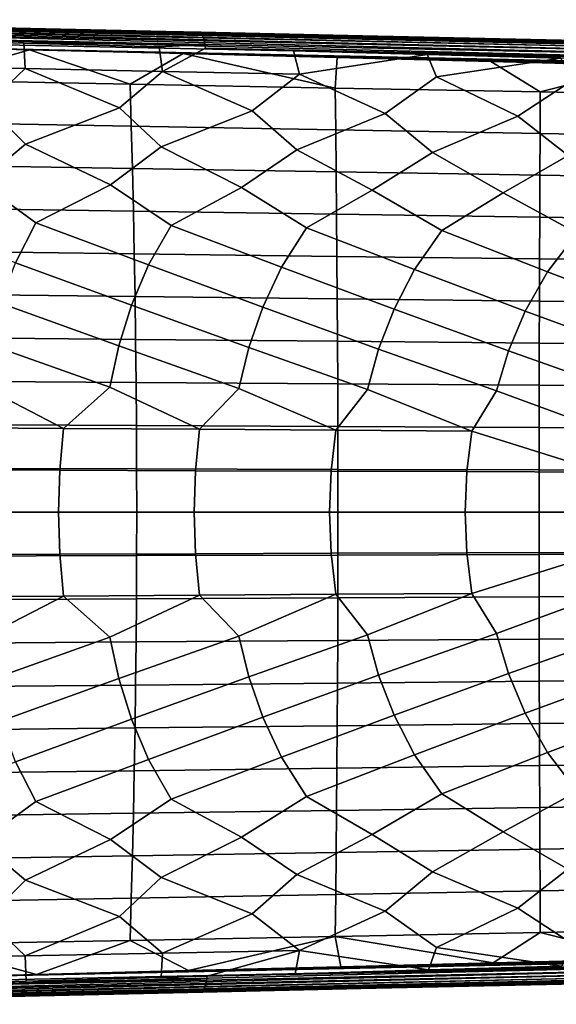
# Model space of a CAD drawing. Header units: metres. Extents: x -25 to 167, y -25 to 25.
# Tile 106 of 135: x 113 to 132, y -17 to 17. Entities that reach past the tile are written whole.
import ezdxf

# ---------------------------------------------------------------- set-up
doc = ezdxf.new("R2010")
doc.units = ezdxf.units.M
doc.layers.add('solid_12_061_372_XXX', color=7, linetype='CONTINUOUS')

msp = doc.modelspace()

# ---------------------------------------------------------------- linework, layer by layer
at = {"layer": 'solid_12_061_372_XXX'}
for points in [[(99.920792, 17.027168, 82.951401), (99.87204, 17.041033, 83.098183), (105.233109, 16.92255, 84.674034), (119.507385, 16.594994, 88.72226)], [(99.962173, 16.987154, 82.80751), (99.920792, 17.027168, 82.951401), (119.507385, 16.594994, 88.72226), (119.547943, 16.557199, 88.58194)], [(100.000481, 16.922052, 82.672188), (99.962173, 16.987154, 82.80751), (119.547943, 16.557199, 88.58194), (119.585655, 16.495543, 88.449509)], [(100.034584, 16.833797, 82.549446), (100.000481, 16.922052, 82.672188), (119.585655, 16.495543, 88.449509), (119.619446, 16.411755, 88.328674)], [(100.063469, 16.725002, 82.442924), (100.034584, 16.833797, 82.549446), (119.619446, 16.411755, 88.328674), (119.648376, 16.308193, 88.222839)], [(119.648376, 16.308193, 88.222839), (119.671638, 16.187765, 88.134979), (100.088921, 16.599009, 82.356743), (100.063469, 16.725002, 82.442924)], [(117.273109, 16.624996, 95.172852), (103.827026, 16.919662, 93.269455), (103.545784, 16.918545, 95.127335), (116.922882, 16.623987, 97.007759)], [(116.922882, 16.623987, 97.007759), (103.545784, 16.918545, 95.127335), (110.655663, 16.749863, 98.865074), (116.572304, 16.622978, 98.842552)], [(117.623611, 16.625992, 93.338013), (104.107979, 16.920778, 91.411469), (103.827026, 16.919662, 93.269455), (117.273109, 16.624996, 95.172852)], [(117.974014, 16.626984, 91.503128), (104.389168, 16.921886, 89.553543), (104.107979, 16.920778, 91.411469), (117.623611, 16.625992, 93.338013)], [(104.389168, 16.921886, 89.553543), (117.974014, 16.626984, 91.503128), (118.324081, 16.627975, 89.668129), (104.670273, 16.922989, 87.69558)], [(104.670273, 16.922989, 87.69558), (118.324081, 16.627975, 89.668129), (104.951088, 16.924091, 85.837524)], [(104.951088, 16.924091, 85.837524), (118.324081, 16.627975, 89.668129), (112.061096, 16.771605, 86.683617), (105.233109, 16.92255, 84.674034)], [(119.507385, 16.594994, 88.72226), (105.233109, 16.92255, 84.674034), (112.061096, 16.771605, 86.683617)], [(145.655258, 15.825999, 109.17028), (145.695541, 15.894266, 109.032219), (110.048439, 16.714476, 98.995346), (110.010597, 16.656034, 99.125183)], [(145.695541, 15.894266, 109.032219), (145.7379, 15.936132, 108.884583), (110.087891, 16.750076, 98.857933), (110.048439, 16.714476, 98.995346)], [(145.7379, 15.936132, 108.884583), (145.781006, 15.95029, 108.731995), (134.025528, 16.217804, 105.432716), (110.087891, 16.750076, 98.857933)], [(110.087891, 16.750076, 98.857933), (134.025528, 16.217804, 105.432716), (122.333969, 16.483946, 102.148422)], [(110.087891, 16.750076, 98.857933), (122.333969, 16.483946, 102.148422), (110.655663, 16.749863, 98.865074)], [(116.572304, 16.622978, 98.842552), (110.655663, 16.749863, 98.865074), (122.333969, 16.483946, 102.148422)], [(119.507385, 16.594994, 88.72226), (112.061096, 16.771605, 86.683617), (118.324081, 16.627975, 89.668129), (119.546501, 16.606064, 88.890594)], [(119.671638, 16.187765, 88.134979), (103.791161, 16.497684, 83.432838), (100.088921, 16.599009, 82.356743)], [(119.671638, 16.187765, 88.134979), (108.645645, 16.363432, 84.845436), (103.791161, 16.497684, 83.432838)], [(113.403816, 16.230541, 86.232071), (113.4534, 15.349832, 85.827667), (108.707207, 15.446188, 84.389389), (108.645645, 16.363432, 84.845436)], [(119.671638, 16.187765, 88.134979), (113.403816, 16.230541, 86.232071), (108.645645, 16.363432, 84.845436)], [(145.558975, 15.487865, 109.486122), (109.916481, 16.362116, 99.436035), (109.894394, 16.23337, 99.504173)], [(145.558975, 15.487865, 109.486122), (145.585892, 15.61957, 109.400841), (109.943726, 16.477461, 99.348518), (109.916481, 16.362116, 99.436035)], [(145.585892, 15.61957, 109.400841), (145.618332, 15.733469, 109.294449), (109.975372, 16.576317, 99.243965), (109.943726, 16.477461, 99.348518)], [(145.618332, 15.733469, 109.294449), (145.655258, 15.825999, 109.17028), (110.010597, 16.656034, 99.125183), (109.975372, 16.576317, 99.243965)], [(130.438492, 16.329205, 98.934303), (116.922882, 16.623987, 97.007759), (116.572304, 16.622978, 98.842552), (130.020264, 16.328276, 100.746506)], [(130.020264, 16.328276, 100.746506), (116.572304, 16.622978, 98.842552), (122.333969, 16.483946, 102.148422), (129.601654, 16.327347, 102.558571)], [(130.85704, 16.330118, 97.122185), (117.273109, 16.624996, 95.172852), (116.922882, 16.623987, 97.007759), (130.438492, 16.329205, 98.934303)], [(131.275497, 16.331028, 95.31002), (117.623611, 16.625992, 93.338013), (117.273109, 16.624996, 95.172852), (130.85704, 16.330118, 97.122185)], [(117.623611, 16.625992, 93.338013), (131.275497, 16.331028, 95.31002), (131.693573, 16.331936, 93.497726), (117.974014, 16.626984, 91.503128)], [(117.974014, 16.626984, 91.503128), (131.693573, 16.331936, 93.497726), (118.324081, 16.627975, 89.668129)], [(118.324081, 16.627975, 89.668129), (131.693573, 16.331936, 93.497726), (119.546501, 16.606064, 88.890594)], [(119.507385, 16.594994, 88.72226), (119.546501, 16.606064, 88.890594), (125.129539, 16.482548, 90.539223), (139.087143, 16.162195, 94.515846)], [(119.547943, 16.557199, 88.58194), (119.507385, 16.594994, 88.72226), (139.087143, 16.162195, 94.515846), (139.127304, 16.125748, 94.377647)], [(131.693573, 16.331936, 93.497726), (125.129539, 16.482548, 90.539223), (119.546501, 16.606064, 88.890594)], [(119.585655, 16.495543, 88.449509), (119.547943, 16.557199, 88.58194), (139.127304, 16.125748, 94.377647), (139.164719, 16.066145, 94.246941)], [(119.619446, 16.411755, 88.328674), (119.585655, 16.495543, 88.449509), (139.164719, 16.066145, 94.246941), (139.198395, 15.985008, 94.127266)], [(119.648376, 16.308193, 88.222839), (119.619446, 16.411755, 88.328674), (139.198395, 15.985008, 94.127266), (139.227402, 15.884546, 94.021889)], [(129.601654, 16.327347, 102.558571), (122.333969, 16.483946, 102.148422), (134.025528, 16.217804, 105.432716)], [(131.693573, 16.331936, 93.497726), (137.313187, 16.212856, 94.144371), (125.129539, 16.482548, 90.539223)], [(139.087143, 16.162195, 94.515846), (125.129539, 16.482548, 90.539223), (137.313187, 16.212856, 94.144371)], [(145.558975, 15.487865, 109.486122), (109.894394, 16.23337, 99.504173), (109.877838, 16.09469, 99.550995), (145.538422, 15.342478, 109.54763)], [(113.59771, 16.000547, 100.599518), (109.877838, 16.09469, 99.550995), (109.97818, 14.949488, 99.884186)], [(145.538422, 15.342478, 109.54763), (109.877838, 16.09469, 99.550995), (113.59771, 16.000547, 100.599518)], [(113.403816, 16.230541, 86.232071), (118.091629, 16.098654, 87.600487), (118.199699, 15.254076, 87.26561), (113.4534, 15.349832, 85.827667)], [(119.671638, 16.187765, 88.134979), (118.091629, 16.098654, 87.600487), (113.403816, 16.230541, 86.232071)], [(119.671638, 16.187765, 88.134979), (119.692284, 16.053465, 88.068291), (118.199699, 15.254076, 87.26561), (118.091629, 16.098654, 87.600487)], [(119.692284, 16.053465, 88.068291), (122.735069, 15.967433, 88.95842), (122.946136, 15.158879, 88.703178), (118.199699, 15.254076, 87.26561)], [(119.671638, 16.187765, 88.134979), (119.648376, 16.308193, 88.222839), (139.227402, 15.884546, 94.021889), (139.250961, 15.767491, 93.933678)], [(139.250961, 15.767491, 93.933678), (139.268417, 15.637028, 93.865028), (119.692284, 16.053465, 88.068291), (119.671638, 16.187765, 88.134979)], [(139.268417, 15.637028, 93.865028), (122.735069, 15.967433, 88.95842), (119.692284, 16.053465, 88.068291)], [(130.020264, 16.328276, 100.746506), (129.601654, 16.327347, 102.558571), (142.639725, 16.031513, 106.277069), (143.122406, 16.032452, 104.486588)], [(142.639725, 16.031513, 106.277069), (129.601654, 16.327347, 102.558571), (134.025528, 16.217804, 105.432716)], [(130.438492, 16.329205, 98.934303), (130.020264, 16.328276, 100.746506), (143.122406, 16.032452, 104.486588), (143.60466, 16.03339, 102.695969)], [(130.85704, 16.330118, 97.122185), (130.438492, 16.329205, 98.934303), (143.60466, 16.03339, 102.695969), (144.087326, 16.034311, 100.905449)], [(131.275497, 16.331028, 95.31002), (130.85704, 16.330118, 97.122185), (144.087326, 16.034311, 100.905449), (144.569931, 16.035223, 99.114883)], [(144.569931, 16.035223, 99.114883), (145.052124, 16.036137, 97.324181), (131.693573, 16.331936, 93.497726), (131.275497, 16.331028, 95.31002)], [(131.693573, 16.331936, 93.497726), (145.052124, 16.036137, 97.324181), (137.313187, 16.212856, 94.144371)], [(113.59771, 16.000547, 100.599518), (109.97818, 14.949488, 99.884186), (117.079277, 14.813301, 101.849876)], [(118.92128, 15.865617, 102.099457), (113.59771, 16.000547, 100.599518), (117.079277, 14.813301, 101.849876)], [(145.538422, 15.342478, 109.54763), (113.59771, 16.000547, 100.599518), (118.92128, 15.865617, 102.099457)], [(118.92128, 15.865617, 102.099457), (117.079277, 14.813301, 101.849876), (124.180336, 14.677413, 103.815727)], [(124.245094, 15.730444, 103.598732), (118.92128, 15.865617, 102.099457), (124.180336, 14.677413, 103.815727)], [(145.538422, 15.342478, 109.54763), (118.92128, 15.865617, 102.099457), (124.245094, 15.730444, 103.598732)], [(122.735069, 15.967433, 88.95842), (127.3601, 15.836565, 90.313622), (122.946136, 15.158879, 88.703178)], [(127.3601, 15.836565, 90.313622), (122.735069, 15.967433, 88.95842), (139.268417, 15.637028, 93.865028)], [(127.3601, 15.836565, 90.313622), (127.692703, 15.0642, 90.14032), (125.910995, 13.79791, 89.153572), (122.946136, 15.158879, 88.703178)], [(129.56868, 15.595053, 105.09716), (124.245094, 15.730444, 103.598732), (124.180336, 14.677413, 103.815727), (131.281357, 14.541826, 105.781738)], [(145.538422, 15.342478, 109.54763), (124.245094, 15.730444, 103.598732), (129.56868, 15.595053, 105.09716)], [(127.3601, 15.836565, 90.313622), (131.978607, 15.705888, 91.669586), (127.692703, 15.0642, 90.14032)], [(139.268417, 15.637028, 93.865028), (131.978607, 15.705888, 91.669586), (127.3601, 15.836565, 90.313622)], [(131.978607, 15.705888, 91.669586), (132.439423, 14.969999, 91.577003), (130.509277, 13.70315, 90.589935), (127.692703, 15.0642, 90.14032)], [(108.707207, 15.446188, 84.389389), (113.4534, 15.349832, 85.827667), (112.116821, 14.084801, 84.842545)], [(113.4534, 15.349832, 85.827667), (116.714775, 13.988709, 86.279846), (113.458954, 12.735717, 84.740227), (112.116821, 14.084801, 84.842545)], [(113.4534, 15.349832, 85.827667), (118.199699, 15.254076, 87.26561), (116.714775, 13.988709, 86.279846)], [(134.889648, 15.459505, 106.594055), (129.56868, 15.595053, 105.09716), (131.281357, 14.541826, 105.781738)], [(145.538422, 15.342478, 109.54763), (129.56868, 15.595053, 105.09716), (134.889648, 15.459505, 106.594055)], [(134.889648, 15.459505, 106.594055), (131.281357, 14.541826, 105.781738), (138.382339, 14.406543, 107.747932)], [(118.199699, 15.254076, 87.26561), (121.312828, 13.893087, 87.716866), (118.154335, 12.637734, 86.249718), (116.714775, 13.988709, 86.279846)], [(118.199699, 15.254076, 87.26561), (122.946136, 15.158879, 88.703178), (121.312828, 13.893087, 87.716866)], [(122.946136, 15.158879, 88.703178), (125.910995, 13.79791, 89.153572), (122.8498, 12.540172, 87.758972), (121.312828, 13.893087, 87.716866)], [(127.692703, 15.0642, 90.14032), (130.509277, 13.70315, 90.589935), (127.545372, 12.443011, 89.267944), (125.910995, 13.79791, 89.153572)], [(110.048172, 13.479342, 100.260818), (117.123405, 13.353498, 102.188484), (117.079277, 14.813301, 101.849876), (109.97818, 14.949488, 99.884186)], [(117.123405, 13.353498, 102.188484), (124.198616, 13.227912, 104.116287), (124.180336, 14.677413, 103.815727), (117.079277, 14.813301, 101.849876)], [(124.198616, 13.227912, 104.116287), (131.273788, 13.102587, 106.044228), (131.281357, 14.541826, 105.781738), (124.180336, 14.677413, 103.815727)], [(132.439423, 14.969999, 91.577003), (135.107681, 13.608784, 92.025909), (132.241043, 12.346236, 90.776611), (130.509277, 13.70315, 90.589935)], [(131.273788, 13.102587, 106.044228), (138.348923, 12.977526, 107.972321), (138.382339, 14.406543, 107.747932), (131.281357, 14.541826, 105.781738)], [(112.116821, 14.084801, 84.842545), (113.458954, 12.735717, 84.740227), (111.87619, 11.421101, 83.74427), (108.763657, 12.834137, 83.230507)], [(116.714775, 13.988709, 86.279846), (118.154335, 12.637734, 86.249718), (116.405327, 11.329332, 85.237282), (113.458954, 12.735717, 84.740227)], [(121.312828, 13.893087, 87.716866), (122.8498, 12.540172, 87.758972), (120.93454, 11.237904, 86.730118), (118.154335, 12.637734, 86.249718)], [(125.910995, 13.79791, 89.153572), (127.545372, 12.443011, 89.267944), (125.463814, 11.146808, 88.222763), (122.8498, 12.540172, 87.758972)], [(130.509277, 13.70315, 90.589935), (132.241043, 12.346236, 90.776611), (129.993179, 11.056035, 89.715187), (127.545372, 12.443011, 89.267944)], [(117.123405, 13.353498, 102.188484), (110.048172, 13.479342, 100.260818), (110.110756, 12.003194, 100.597839), (117.162857, 11.888349, 102.491508)], [(124.198616, 13.227912, 104.116287), (117.123405, 13.353498, 102.188484), (117.162857, 11.888349, 102.491508), (124.214928, 11.773726, 104.385284)], [(131.273788, 13.102587, 106.044228), (124.198616, 13.227912, 104.116287), (124.214928, 11.773726, 104.385284), (131.266983, 11.659329, 106.279167)], [(138.348923, 12.977526, 107.972321), (131.273788, 13.102587, 106.044228), (131.266983, 11.659329, 106.279167), (138.319, 11.545159, 108.17318)], [(113.458954, 12.735717, 84.740227), (116.405327, 11.329332, 85.237282), (113.815269, 10.012047, 83.962006), (111.87619, 11.421101, 83.74427)], [(118.154335, 12.637734, 86.249718), (120.93454, 11.237904, 86.730118), (118.500786, 9.922938, 85.540787), (116.405327, 11.329332, 85.237282)], [(122.8498, 12.540172, 87.758972), (125.463814, 11.146808, 88.222763), (123.186356, 9.834137, 87.119431), (120.93454, 11.237904, 86.730118)], [(127.545372, 12.443011, 89.267944), (129.993179, 11.056035, 89.715187), (127.871994, 9.74564, 88.697899), (125.463814, 11.146808, 88.222763)], [(132.241043, 12.346236, 90.776611), (134.522614, 10.965577, 91.207382), (132.557709, 9.657442, 90.276176), (129.993179, 11.056035, 89.715187)], [(117.162857, 11.888349, 102.491508), (110.110756, 12.003194, 100.597839), (110.165962, 10.521212, 100.895248), (117.197639, 10.418051, 102.758926)], [(124.214928, 11.773726, 104.385284), (117.162857, 11.888349, 102.491508), (117.197639, 10.418051, 102.758926), (124.229301, 10.315081, 104.622688)], [(131.266983, 11.659329, 106.279167), (124.214928, 11.773726, 104.385284), (124.229301, 10.315081, 104.622688), (131.260941, 10.212301, 106.486542)], [(138.319, 11.545159, 108.17318), (131.266983, 11.659329, 106.279167), (131.260941, 10.212301, 106.486542), (138.292557, 10.109717, 108.350487)], [(111.87619, 11.421101, 83.74427), (113.815269, 10.012047, 83.962006), (113.115898, 8.63358, 83.352425), (109.129799, 10.101466, 82.38308)], [(116.405327, 11.329332, 85.237282), (118.500786, 9.922938, 85.540787), (117.720383, 8.553929, 84.933601), (113.815269, 10.012047, 83.962006)], [(120.93454, 11.237904, 86.730118), (123.186356, 9.834137, 87.119431), (122.324913, 8.474527, 86.514679), (118.500786, 9.922938, 85.540787)], [(125.463814, 11.146808, 88.222763), (127.871994, 9.74564, 88.697899), (126.929489, 8.395374, 88.095634), (123.186356, 9.834137, 87.119431)], [(129.993179, 11.056035, 89.715187), (132.557709, 9.657442, 90.276176), (131.534119, 8.316471, 89.67646), (127.871994, 9.74564, 88.697899)], [(117.197639, 10.418051, 102.758926), (110.165962, 10.521212, 100.895248), (110.213783, 9.03357, 101.153023), (117.22776, 8.942804, 102.990723)], [(124.229301, 10.315081, 104.622688), (117.197639, 10.418051, 102.758926), (117.22776, 8.942804, 102.990723), (124.241722, 8.852199, 104.828491)], [(131.260941, 10.212301, 106.486542), (124.229301, 10.315081, 104.622688), (124.241722, 8.852199, 104.828491), (131.255676, 8.761755, 106.666321)], [(113.815269, 10.012047, 83.962006), (117.720383, 8.553929, 84.933601), (117.135414, 7.16241, 84.435699), (113.115898, 8.63358, 83.352425)], [(118.500786, 9.922938, 85.540787), (122.324913, 8.474527, 86.514679), (121.677567, 7.093931, 86.020454), (117.720383, 8.553929, 84.933601)], [(138.292557, 10.109717, 108.350487), (131.260941, 10.212301, 106.486542), (131.255676, 8.761755, 106.666321), (138.269608, 8.671475, 108.504227)], [(123.186356, 9.834137, 87.119431), (126.929489, 8.395374, 88.095634), (126.219749, 7.025651, 87.605141), (122.324913, 8.474527, 86.514679)], [(127.871994, 9.74564, 88.697899), (131.534119, 8.316471, 89.67646), (130.761963, 6.957572, 89.189735), (126.929489, 8.395374, 88.095634)], [(132.557709, 9.657442, 90.276176), (136.138794, 8.237815, 91.257149), (135.304214, 6.889698, 90.774231), (131.534119, 8.316471, 89.67646)], [(117.22776, 8.942804, 102.990723), (110.213783, 9.03357, 101.153023), (110.254227, 7.54044, 101.37117), (117.253227, 7.462807, 103.186897)], [(124.241722, 8.852199, 104.828491), (117.22776, 8.942804, 102.990723), (117.253227, 7.462807, 103.186897), (124.252213, 7.385305, 105.00267)], [(113.115898, 8.63358, 83.352425), (117.135414, 7.16241, 84.435699), (116.695816, 5.752185, 84.03537), (112.593292, 7.231087, 82.850868)], [(117.720383, 8.553929, 84.933601), (121.677567, 7.093931, 86.020454), (121.190109, 5.695901, 85.62397), (117.135414, 7.16241, 84.435699)], [(131.255676, 8.761755, 106.666321), (124.241722, 8.852199, 104.828491), (124.252213, 7.385305, 105.00267), (131.25119, 7.307937, 106.818497)], [(138.269608, 8.671475, 108.504227), (131.255676, 8.761755, 106.666321), (131.25119, 7.307937, 106.818497), (138.250168, 7.230706, 108.634369)], [(122.324913, 8.474527, 86.514679), (126.219749, 7.025651, 87.605141), (125.684425, 5.639771, 87.212517), (121.677567, 7.093931, 86.020454)], [(126.929489, 8.395374, 88.095634), (130.761963, 6.957572, 89.189735), (130.178757, 5.5838, 88.80101), (126.219749, 7.025651, 87.605141)], [(131.534119, 8.316471, 89.67646), (135.304214, 6.889698, 90.774231), (134.673126, 5.527988, 90.38945), (130.761963, 6.957572, 89.189735)], [(117.253227, 7.462807, 103.186897), (110.254227, 7.54044, 101.37117), (110.287308, 6.041993, 101.549667), (117.274048, 5.978256, 103.347427)], [(112.593292, 7.231087, 82.850868), (116.695816, 5.752185, 84.03537), (116.381775, 4.32688, 83.729759), (112.201538, 5.808621, 82.446732)], [(117.135414, 7.16241, 84.435699), (121.190109, 5.695901, 85.62397), (120.84111, 4.283795, 85.322006), (116.695816, 5.752185, 84.03537)], [(124.252213, 7.385305, 105.00267), (117.253227, 7.462807, 103.186897), (117.274048, 5.978256, 103.347427), (124.260788, 5.914624, 105.145218)], [(131.25119, 7.307937, 106.818497), (124.252213, 7.385305, 105.00267), (124.260788, 5.914624, 105.145218), (131.247513, 5.851099, 106.943039)], [(138.250168, 7.230706, 108.634369), (131.25119, 7.307937, 106.818497), (131.247513, 5.851099, 106.943039), (138.234238, 5.787683, 108.740898)], [(121.677567, 7.093931, 86.020454), (125.684425, 5.639771, 87.212517), (125.300461, 4.240823, 86.914223), (121.190109, 5.695901, 85.62397)], [(126.219749, 7.025651, 87.605141), (130.178757, 5.5838, 88.80101), (129.759827, 4.197968, 88.506416), (125.684425, 5.639771, 87.212517)], [(130.761963, 6.957572, 89.189735), (134.673126, 5.527988, 90.38945), (134.219193, 4.155231, 90.098572), (130.178757, 5.5838, 88.80101)], [(117.274048, 5.978256, 103.347427), (110.287308, 6.041993, 101.549667), (110.313026, 4.538402, 101.688515), (117.290237, 4.489352, 103.472305)], [(112.201538, 5.808621, 82.446732), (116.381775, 4.32688, 83.729759), (114.777458, 2.899483, 83.01284), (111.92244, 4.370075, 82.137489)], [(124.260788, 5.914624, 105.145218), (117.274048, 5.978256, 103.347427), (117.290237, 4.489352, 103.472305), (124.267441, 4.440381, 105.256111)], [(131.247513, 5.851099, 106.943039), (124.260788, 5.914624, 105.145218), (124.267441, 4.440381, 105.256111), (131.244644, 4.39149, 107.03994)], [(138.234238, 5.787683, 108.740898), (131.247513, 5.851099, 106.943039), (131.244644, 4.39149, 107.03994), (138.221832, 4.342683, 108.823784)], [(116.695816, 5.752185, 84.03537), (120.84111, 4.283795, 85.322006), (119.489449, 2.868512, 84.707497), (116.381775, 4.32688, 83.729759)], [(121.190109, 5.695901, 85.62397), (125.300461, 4.240823, 86.914223), (124.201454, 2.837623, 86.402138), (120.84111, 4.283795, 85.322006)], [(125.684425, 5.639771, 87.212517), (129.759827, 4.197968, 88.506416), (128.913467, 2.80682, 88.096764), (125.300461, 4.240823, 86.914223)], [(130.178757, 5.5838, 88.80101), (134.219193, 4.155231, 90.098572), (133.625473, 2.776106, 89.791374), (129.759827, 4.197968, 88.506416)], [(117.290237, 4.489352, 103.472305), (110.313026, 4.538402, 101.688515), (110.33139, 3.029838, 101.787689), (117.301788, 2.996292, 103.561508)], [(124.267441, 4.440381, 105.256111), (117.290237, 4.489352, 103.472305), (117.301788, 2.996292, 103.561508), (124.272179, 2.962799, 105.335335)], [(131.244644, 4.39149, 107.03994), (124.267441, 4.440381, 105.256111), (124.272179, 2.962799, 105.335335), (131.242569, 2.92936, 107.109169)], [(111.92244, 4.370075, 82.137489), (114.777458, 2.899483, 83.01284), (110.065468, 2.930535, 81.318176)], [(116.381775, 4.32688, 83.729759), (119.489449, 2.868512, 84.707497), (114.777458, 2.899483, 83.01284)], [(120.84111, 4.283795, 85.322006), (124.201454, 2.837623, 86.402138), (119.489449, 2.868512, 84.707497)], [(125.300461, 4.240823, 86.914223), (128.913467, 2.80682, 88.096764), (124.201454, 2.837623, 86.402138)], [(129.759827, 4.197968, 88.506416), (133.625473, 2.776106, 89.791374), (133.436935, 1.388761, 89.665871), (128.913467, 2.80682, 88.096764)], [(138.221832, 4.342683, 108.823784), (131.244644, 4.39149, 107.03994), (131.242569, 2.92936, 107.109169), (138.212967, 2.895978, 108.883011)], [(114.777458, 2.899483, 83.01284), (114.651405, 1.450932, 82.880348), (109.955025, 1.466577, 81.183952), (110.065468, 2.930535, 81.318176)], [(117.301788, 2.996292, 103.561508), (110.33139, 3.029838, 101.787689), (110.3424, 1.516474, 101.847183), (117.308708, 1.499275, 103.615021)], [(119.489449, 2.868512, 84.707497), (119.347786, 1.435326, 84.576729), (114.651405, 1.450932, 82.880348), (114.777458, 2.899483, 83.01284)], [(124.272179, 2.962799, 105.335335), (117.301788, 2.996292, 103.561508), (117.308708, 1.499275, 103.615021), (124.275017, 1.482103, 105.382866)], [(124.201454, 2.837623, 86.402138), (124.044167, 1.419761, 86.273117), (119.347786, 1.435326, 84.576729), (119.489449, 2.868512, 84.707497)], [(128.913467, 2.80682, 88.096764), (128.740555, 1.404239, 87.969498), (124.044167, 1.419761, 86.273117), (124.201454, 2.837623, 86.402138)], [(131.242569, 2.92936, 107.109169), (124.272179, 2.962799, 105.335335), (124.275017, 1.482103, 105.382866), (131.241333, 1.464958, 107.150711)], [(128.913467, 2.80682, 88.096764), (133.436935, 1.388761, 89.665871), (128.740555, 1.404239, 87.969498)], [(138.212967, 2.895978, 108.883011), (131.242569, 2.92936, 107.109169), (131.241333, 1.464958, 107.150711), (138.207642, 1.447843, 108.918556)], [(109.91478, 0, 81.137772), (109.955025, 1.466577, 81.183952), (114.651405, 1.450932, 82.880348), (114.605606, 0, 82.83461)], [(117.308708, 1.499275, 103.615021), (110.3424, 1.516474, 101.847183), (110.346062, 0, 101.866997), (117.311012, 0, 103.632843)], [(114.605606, 0, 82.83461), (114.651405, 1.450932, 82.880348), (119.347786, 1.435326, 84.576729), (119.296432, 0, 84.531456)], [(124.275017, 1.482103, 105.382866), (117.308708, 1.499275, 103.615021), (117.311012, 0, 103.632843), (124.275963, 0, 105.398689)], [(119.296432, 0, 84.531456), (119.347786, 1.435326, 84.576729), (124.044167, 1.419761, 86.273117), (123.987259, 0, 86.228294)], [(123.987259, 0, 86.228294), (124.044167, 1.419761, 86.273117), (128.740555, 1.404239, 87.969498), (128.678085, 0, 87.92514)], [(131.241333, 1.464958, 107.150711), (124.275017, 1.482103, 105.382866), (124.275963, 0, 105.398689), (131.240921, 0, 107.164543)], [(128.678085, 0, 87.92514), (128.740555, 1.404239, 87.969498), (133.436935, 1.388761, 89.665871), (133.368912, 0, 89.621979)], [(138.207642, 1.447843, 108.918556), (131.241333, 1.464958, 107.150711), (131.240921, 0, 107.164543), (138.205872, 0, 108.930389)], [(114.651421, -1.450932, 82.880348), (109.95504, -1.466577, 81.18396), (109.91478, 0, 81.137772), (114.605606, 0, 82.83461)], [(110.3424, -1.516474, 101.847183), (117.308708, -1.499275, 103.615021), (117.311012, 0, 103.632843), (110.346062, 0, 101.866997)], [(119.347801, -1.435326, 84.576736), (114.651421, -1.450932, 82.880348), (114.605606, 0, 82.83461), (119.296432, 0, 84.531456)], [(117.308708, -1.499275, 103.615021), (124.275024, -1.482103, 105.382866), (124.275963, 0, 105.398689), (117.311012, 0, 103.632843)], [(124.044189, -1.419761, 86.273125), (119.347801, -1.435326, 84.576736), (119.296432, 0, 84.531456), (123.987259, 0, 86.228294)], [(128.74057, -1.404239, 87.969505), (124.044189, -1.419761, 86.273125), (123.987259, 0, 86.228294), (128.678085, 0, 87.92514)], [(124.275024, -1.482103, 105.382866), (131.241333, -1.464958, 107.150711), (131.240921, 0, 107.164543), (124.275963, 0, 105.398689)], [(133.436951, -1.388761, 89.665878), (128.74057, -1.404239, 87.969505), (128.678085, 0, 87.92514), (133.368912, 0, 89.621979)], [(131.241333, -1.464958, 107.150711), (138.207642, -1.447843, 108.918556), (138.205872, 0, 108.930389), (131.240921, 0, 107.164543)], [(109.95504, -1.466577, 81.18396), (114.651421, -1.450932, 82.880348), (114.777458, -2.899483, 83.01284), (110.065468, -2.930535, 81.318176)], [(110.33139, -3.029838, 101.787689), (117.301788, -2.996292, 103.561508), (117.308708, -1.499275, 103.615021), (110.3424, -1.516474, 101.847183)], [(114.651421, -1.450932, 82.880348), (119.347801, -1.435326, 84.576736), (119.489449, -2.868512, 84.707497), (114.777458, -2.899483, 83.01284)], [(117.301788, -2.996292, 103.561508), (124.272179, -2.962799, 105.335335), (124.275024, -1.482103, 105.382866), (117.308708, -1.499275, 103.615021)], [(119.347801, -1.435326, 84.576736), (124.044189, -1.419761, 86.273125), (124.201454, -2.837623, 86.402138), (119.489449, -2.868512, 84.707497)], [(124.044189, -1.419761, 86.273125), (128.74057, -1.404239, 87.969505), (128.913467, -2.80682, 88.096764), (124.201454, -2.837623, 86.402138)], [(124.272179, -2.962799, 105.335335), (131.242569, -2.92936, 107.109169), (131.241333, -1.464958, 107.150711), (124.275024, -1.482103, 105.382866)], [(128.74057, -1.404239, 87.969505), (133.436951, -1.388761, 89.665878), (128.913467, -2.80682, 88.096764)], [(133.436951, -1.388761, 89.665878), (133.625473, -2.776106, 89.791374), (129.759766, -4.197968, 88.506393), (128.913467, -2.80682, 88.096764)], [(131.242569, -2.92936, 107.109169), (138.212967, -2.895978, 108.883011), (138.207642, -1.447843, 108.918556), (131.241333, -1.464958, 107.150711)], [(110.065468, -2.930535, 81.318176), (114.777458, -2.899483, 83.01284), (111.922401, -4.370075, 82.137474)], [(110.313026, -4.538402, 101.688515), (117.29023, -4.489352, 103.472305), (117.301788, -2.996292, 103.561508), (110.33139, -3.029838, 101.787689)], [(114.777458, -2.899483, 83.01284), (116.381729, -4.32688, 83.729744), (112.201416, -5.808622, 82.446686), (111.922401, -4.370075, 82.137474)], [(114.777458, -2.899483, 83.01284), (119.489449, -2.868512, 84.707497), (116.381729, -4.32688, 83.729744)], [(119.489449, -2.868512, 84.707497), (120.841057, -4.283795, 85.321991), (116.695679, -5.752187, 84.035324), (116.381729, -4.32688, 83.729744)], [(117.29023, -4.489352, 103.472305), (124.267441, -4.440381, 105.256111), (124.272179, -2.962799, 105.335335), (117.301788, -2.996292, 103.561508)], [(119.489449, -2.868512, 84.707497), (124.201454, -2.837623, 86.402138), (120.841057, -4.283795, 85.321991)], [(124.201454, -2.837623, 86.402138), (125.300407, -4.240824, 86.914207), (121.189964, -5.695903, 85.623917), (120.841057, -4.283795, 85.321991)], [(124.201454, -2.837623, 86.402138), (128.913467, -2.80682, 88.096764), (125.300407, -4.240824, 86.914207)], [(124.267441, -4.440381, 105.256111), (131.244644, -4.39149, 107.03994), (131.242569, -2.92936, 107.109169), (124.272179, -2.962799, 105.335335)], [(128.913467, -2.80682, 88.096764), (129.759766, -4.197968, 88.506393), (125.684265, -5.639773, 87.212456), (125.300407, -4.240824, 86.914207)], [(133.625473, -2.776106, 89.791374), (134.219131, -4.155231, 90.098549), (130.178589, -5.583802, 88.800949), (129.759766, -4.197968, 88.506393)], [(131.244644, -4.39149, 107.03994), (138.221832, -4.342683, 108.823784), (138.212967, -2.895978, 108.883011), (131.242569, -2.92936, 107.109169)], [(116.381729, -4.32688, 83.729744), (116.695679, -5.752187, 84.035324), (112.593399, -7.231086, 82.850906), (112.201416, -5.808622, 82.446686)], [(120.841057, -4.283795, 85.321991), (121.189964, -5.695903, 85.623917), (117.135529, -7.162408, 84.435738), (116.695679, -5.752187, 84.035324)], [(125.300407, -4.240824, 86.914207), (125.684265, -5.639773, 87.212456), (121.677689, -7.093929, 86.0205), (121.189964, -5.695903, 85.623917)], [(124.26078, -5.914624, 105.145218), (131.247513, -5.851099, 106.943039), (131.244644, -4.39149, 107.03994), (124.267441, -4.440381, 105.256111)], [(129.759766, -4.197968, 88.506393), (130.178589, -5.583802, 88.800949), (126.219879, -7.025649, 87.605186), (125.684265, -5.639773, 87.212456)], [(134.219131, -4.155231, 90.098549), (134.672943, -5.527991, 90.389381), (130.7621, -6.95757, 89.189781), (130.178589, -5.583802, 88.800949)], [(131.247513, -5.851099, 106.943039), (138.234238, -5.787683, 108.740898), (138.221832, -4.342683, 108.823784), (131.244644, -4.39149, 107.03994)], [(110.287308, -6.041993, 101.549667), (117.274048, -5.978256, 103.347427), (117.29023, -4.489352, 103.472305), (110.313026, -4.538402, 101.688515)], [(117.274048, -5.978256, 103.347427), (124.26078, -5.914624, 105.145218), (124.267441, -4.440381, 105.256111), (117.29023, -4.489352, 103.472305)], [(116.695679, -5.752187, 84.035324), (117.135529, -7.162408, 84.435738), (113.115799, -8.633582, 83.352386), (112.593399, -7.231086, 82.850906)], [(121.189964, -5.695903, 85.623917), (121.677689, -7.093929, 86.0205), (117.720276, -8.553931, 84.933563), (117.135529, -7.162408, 84.435738)], [(125.684265, -5.639773, 87.212456), (126.219879, -7.025649, 87.605186), (122.324799, -8.474529, 86.514633), (121.677689, -7.093929, 86.0205)], [(130.178589, -5.583802, 88.800949), (130.7621, -6.95757, 89.189781), (126.929367, -8.395377, 88.095589), (126.219879, -7.025649, 87.605186)], [(134.672943, -5.527991, 90.389381), (135.304367, -6.889696, 90.774284), (131.533981, -8.316473, 89.676414), (130.7621, -6.95757, 89.189781)], [(131.25119, -7.307937, 106.818497), (138.250168, -7.230706, 108.634369), (138.234238, -5.787683, 108.740898), (131.247513, -5.851099, 106.943039)], [(110.254227, -7.54044, 101.37117), (117.253227, -7.462807, 103.186897), (117.274048, -5.978256, 103.347427), (110.287308, -6.041993, 101.549667)], [(117.253227, -7.462807, 103.186897), (124.252213, -7.385305, 105.00267), (124.26078, -5.914624, 105.145218), (117.274048, -5.978256, 103.347427)], [(124.252213, -7.385305, 105.00267), (131.25119, -7.307937, 106.818497), (131.247513, -5.851099, 106.943039), (124.26078, -5.914624, 105.145218)], [(121.677689, -7.093929, 86.0205), (122.324799, -8.474529, 86.514633), (118.500977, -9.922935, 85.540855), (117.720276, -8.553931, 84.933563)], [(126.219879, -7.025649, 87.605186), (126.929367, -8.395377, 88.095589), (123.186569, -9.834133, 87.119499), (122.324799, -8.474529, 86.514633)], [(130.7621, -6.95757, 89.189781), (131.533981, -8.316473, 89.676414), (127.872223, -9.745635, 88.697968), (126.929367, -8.395377, 88.095589)], [(135.304367, -6.889696, 90.774284), (136.138657, -8.237818, 91.257095), (132.557938, -9.657437, 90.27626), (131.533981, -8.316473, 89.676414)], [(110.213776, -9.03357, 101.153023), (117.227753, -8.942804, 102.990723), (117.253227, -7.462807, 103.186897), (110.254227, -7.54044, 101.37117)], [(117.135529, -7.162408, 84.435738), (117.720276, -8.553931, 84.933563), (113.815445, -10.012043, 83.962059), (113.115799, -8.633582, 83.352386)], [(117.227753, -8.942804, 102.990723), (124.241722, -8.852199, 104.828491), (124.252213, -7.385305, 105.00267), (117.253227, -7.462807, 103.186897)], [(124.241722, -8.852199, 104.828491), (131.255676, -8.761755, 106.666321), (131.25119, -7.307937, 106.818497), (124.252213, -7.385305, 105.00267)], [(131.255676, -8.761755, 106.666321), (138.269608, -8.671475, 108.504227), (138.250168, -7.230706, 108.634369), (131.25119, -7.307937, 106.818497)], [(122.324799, -8.474529, 86.514633), (123.186569, -9.834133, 87.119499), (120.93499, -11.237895, 86.73027), (118.500977, -9.922935, 85.540855)], [(126.929367, -8.395377, 88.095589), (127.872223, -9.745635, 88.697968), (125.46431, -11.146798, 88.222923), (123.186569, -9.834133, 87.119499)], [(131.533981, -8.316473, 89.676414), (132.557938, -9.657437, 90.27626), (129.993698, -11.056025, 89.715363), (127.872223, -9.745635, 88.697968)], [(113.115799, -8.633582, 83.352386), (113.815445, -10.012043, 83.962059), (111.876572, -11.421093, 83.7444), (109.129967, -10.101463, 82.383133)], [(117.720276, -8.553931, 84.933563), (118.500977, -9.922935, 85.540855), (116.405746, -11.329324, 85.237419), (113.815445, -10.012043, 83.962059)], [(117.197639, -10.418051, 102.758926), (124.229294, -10.315081, 104.622688), (124.241722, -8.852199, 104.828491), (117.227753, -8.942804, 102.990723)], [(124.229294, -10.315081, 104.622688), (131.260941, -10.212302, 106.486542), (131.255676, -8.761755, 106.666321), (124.241722, -8.852199, 104.828491)], [(131.260941, -10.212302, 106.486542), (138.292557, -10.109717, 108.350487), (138.269608, -8.671475, 108.504227), (131.255676, -8.761755, 106.666321)], [(110.165955, -10.521212, 100.895241), (117.197639, -10.418051, 102.758926), (117.227753, -8.942804, 102.990723), (110.213776, -9.03357, 101.153023)], [(123.186569, -9.834133, 87.119499), (125.46431, -11.146798, 88.222923), (122.848778, -12.540193, 87.758644), (120.93499, -11.237895, 86.73027)], [(127.872223, -9.745635, 88.697968), (129.993698, -11.056025, 89.715363), (127.544266, -12.443034, 89.267586), (125.46431, -11.146798, 88.222923)], [(132.557938, -9.657437, 90.27626), (134.523178, -10.965566, 91.207565), (132.239868, -12.34626, 90.77623), (129.993698, -11.056025, 89.715363)], [(113.815445, -10.012043, 83.962059), (116.405746, -11.329324, 85.237419), (113.458084, -12.735735, 84.739944), (111.876572, -11.421093, 83.7444)], [(118.500977, -9.922935, 85.540855), (120.93499, -11.237895, 86.73027), (118.153389, -12.637753, 86.24942), (116.405746, -11.329324, 85.237419)], [(124.214928, -11.773726, 104.385284), (131.266983, -11.659329, 106.279167), (131.260941, -10.212302, 106.486542), (124.229294, -10.315081, 104.622688)], [(131.266983, -11.659329, 106.279167), (138.319, -11.545159, 108.17318), (138.292557, -10.109717, 108.350487), (131.260941, -10.212302, 106.486542)], [(110.110756, -12.003194, 100.597839), (117.162857, -11.888349, 102.491508), (117.197639, -10.418051, 102.758926), (110.165955, -10.521212, 100.895241)], [(117.162857, -11.888349, 102.491508), (124.214928, -11.773726, 104.385284), (124.229294, -10.315081, 104.622688), (117.197639, -10.418051, 102.758926)], [(120.93499, -11.237895, 86.73027), (122.848778, -12.540193, 87.758644), (121.312836, -13.893087, 87.716873), (118.153389, -12.637753, 86.24942)], [(125.46431, -11.146798, 88.222923), (127.544266, -12.443034, 89.267586), (125.910995, -13.79791, 89.15358), (122.848778, -12.540193, 87.758644)], [(129.993698, -11.056025, 89.715363), (132.239868, -12.34626, 90.77623), (130.509277, -13.70315, 90.589935), (127.544266, -12.443034, 89.267586)], [(111.876572, -11.421093, 83.7444), (113.458084, -12.735735, 84.739944), (112.116821, -14.084801, 84.842545), (108.762871, -12.834154, 83.230255)], [(116.405746, -11.329324, 85.237419), (118.153389, -12.637753, 86.24942), (116.714775, -13.988709, 86.279846), (113.458084, -12.735735, 84.739944)], [(131.273788, -13.102587, 106.044228), (138.348923, -12.977526, 107.972321), (138.319, -11.545159, 108.17318), (131.266983, -11.659329, 106.279167)], [(110.048172, -13.479342, 100.260818), (117.123405, -13.353498, 102.188484), (117.162857, -11.888349, 102.491508), (110.110756, -12.003194, 100.597839)], [(117.123405, -13.353498, 102.188484), (124.198616, -13.227912, 104.116287), (124.214928, -11.773726, 104.385284), (117.162857, -11.888349, 102.491508)], [(124.198616, -13.227912, 104.116287), (131.273788, -13.102587, 106.044228), (131.266983, -11.659329, 106.279167), (124.214928, -11.773726, 104.385284)], [(122.946136, -15.158879, 88.703178), (121.312836, -13.893087, 87.716873), (122.848778, -12.540193, 87.758644), (125.910995, -13.79791, 89.15358)], [(127.692703, -15.0642, 90.14032), (125.910995, -13.79791, 89.15358), (127.544266, -12.443034, 89.267586), (130.509277, -13.70315, 90.589935)], [(132.439423, -14.969999, 91.577003), (130.509277, -13.70315, 90.589935), (132.239868, -12.34626, 90.77623), (135.107681, -13.608784, 92.025909)], [(113.4534, -15.349832, 85.827667), (112.116821, -14.084801, 84.842545), (113.458084, -12.735735, 84.739944), (116.714775, -13.988709, 86.279846)], [(118.199707, -15.254076, 87.26561), (116.714775, -13.988709, 86.279846), (118.153389, -12.637753, 86.24942), (121.312836, -13.893087, 87.716873)], [(124.198616, -13.227912, 104.116287), (117.123405, -13.353498, 102.188484), (117.079277, -14.813301, 101.849876), (124.180336, -14.677413, 103.815727)], [(131.273788, -13.102587, 106.044228), (124.198616, -13.227912, 104.116287), (124.180336, -14.677413, 103.815727), (131.281357, -14.541826, 105.781738)], [(138.348923, -12.977526, 107.972321), (131.273788, -13.102587, 106.044228), (131.281357, -14.541826, 105.781738), (138.382339, -14.406543, 107.747932)], [(117.123405, -13.353498, 102.188484), (110.048172, -13.479342, 100.260818), (109.97818, -14.949488, 99.884186), (117.079277, -14.813301, 101.849876)], [(122.946136, -15.158879, 88.703178), (118.199707, -15.254076, 87.26561), (121.312836, -13.893087, 87.716873)], [(127.409149, -15.835171, 90.328011), (122.946136, -15.158879, 88.703178), (125.910995, -13.79791, 89.15358), (127.692703, -15.0642, 90.14032)], [(132.020157, -15.704697, 91.681793), (127.692703, -15.0642, 90.14032), (130.509277, -13.70315, 90.589935), (132.439423, -14.969999, 91.577003)], [(113.4534, -15.349832, 85.827667), (108.707214, -15.446188, 84.389389), (112.116821, -14.084801, 84.842545)], [(118.199707, -15.254076, 87.26561), (113.4534, -15.349832, 85.827667), (116.714775, -13.988709, 86.279846)], [(129.648972, -15.593011, 105.119751), (131.281357, -14.541826, 105.781738), (124.180336, -14.677413, 103.815727)], [(129.648972, -15.593011, 105.119751), (134.931686, -15.458432, 106.605873), (131.281357, -14.541826, 105.781738)], [(134.931686, -15.458432, 106.605873), (138.382339, -14.406543, 107.747932), (131.281357, -14.541826, 105.781738)], [(109.914444, -16.093765, 99.561317), (113.837265, -15.994483, 100.667023), (109.97818, -14.949488, 99.884186)], [(113.837265, -15.994483, 100.667023), (117.079277, -14.813301, 101.849876), (109.97818, -14.949488, 99.884186)], [(113.837265, -15.994483, 100.667023), (119.107178, -15.860901, 102.151825), (117.079277, -14.813301, 101.849876)], [(119.107178, -15.860901, 102.151825), (124.180336, -14.677413, 103.815727), (117.079277, -14.813301, 101.849876)], [(119.107178, -15.860901, 102.151825), (124.377182, -15.727089, 103.635918), (124.180336, -14.677413, 103.815727)], [(124.377182, -15.727089, 103.635918), (129.648972, -15.593011, 105.119751), (124.180336, -14.677413, 103.815727)], [(118.161552, -16.096712, 87.620926), (113.484863, -16.228312, 86.25573), (113.4534, -15.349832, 85.827667), (118.199707, -15.254076, 87.26561)], [(119.750931, -16.051834, 88.085449), (118.161552, -16.096712, 87.620926), (118.199707, -15.254076, 87.26561), (122.946136, -15.158879, 88.703178)], [(122.793808, -15.965784, 88.975624), (119.750931, -16.051834, 88.085449), (122.946136, -15.158879, 88.703178)], [(127.409149, -15.835171, 90.328011), (122.793808, -15.965784, 88.975624), (122.946136, -15.158879, 88.703178)], [(132.020157, -15.704697, 91.681793), (127.409149, -15.835171, 90.328011), (127.692703, -15.0642, 90.14032)], [(113.484863, -16.228312, 86.25573), (108.736198, -16.360956, 84.871826), (108.707214, -15.446188, 84.389389), (113.4534, -15.349832, 85.827667)], [(145.538437, -15.342477, 109.54763), (113.837265, -15.994483, 100.667023), (109.914444, -16.093765, 99.561317)], [(145.55899, -15.487865, 109.486122), (145.538437, -15.342477, 109.54763), (109.914444, -16.093765, 99.561317), (109.930038, -16.232487, 99.514229)], [(109.952126, -16.361246, 99.446098), (145.55899, -15.487865, 109.486122), (109.930038, -16.232487, 99.514229)], [(109.97937, -16.476608, 99.358589), (145.585907, -15.61957, 109.400841), (145.55899, -15.487865, 109.486122), (109.952126, -16.361246, 99.446098)], [(110.011024, -16.575478, 99.254028), (145.618332, -15.733469, 109.294456), (145.585907, -15.61957, 109.400841), (109.97937, -16.476608, 99.358589)], [(145.538437, -15.342477, 109.54763), (119.107178, -15.860901, 102.151825), (113.837265, -15.994483, 100.667023)], [(145.538437, -15.342477, 109.54763), (124.377182, -15.727089, 103.635918), (119.107178, -15.860901, 102.151825)], [(139.309677, -15.765939, 93.950912), (119.730377, -16.186195, 88.15213), (119.750931, -16.051834, 88.085449), (139.327133, -15.635406, 93.882278)], [(139.327133, -15.635406, 93.882278), (119.750931, -16.051834, 88.085449), (122.793808, -15.965784, 88.975624)], [(139.327133, -15.635406, 93.882278), (122.793808, -15.965784, 88.975624), (127.409149, -15.835171, 90.328011)], [(145.538437, -15.342477, 109.54763), (129.648972, -15.593011, 105.119751), (124.377182, -15.727089, 103.635918)], [(139.327133, -15.635406, 93.882278), (127.409149, -15.835171, 90.328011), (132.020157, -15.704697, 91.681793)], [(145.538437, -15.342477, 109.54763), (134.931686, -15.458432, 106.605873), (129.648972, -15.593011, 105.119751)], [(110.046242, -16.655205, 99.135239), (145.655258, -15.825999, 109.170288), (145.618332, -15.733469, 109.294456), (110.011024, -16.575478, 99.254028)], [(110.084091, -16.713655, 99.005394), (145.695541, -15.894266, 109.032219), (145.655258, -15.825999, 109.170288), (110.046242, -16.655205, 99.135239)], [(110.123543, -16.749262, 98.867973), (145.7379, -15.936132, 108.884583), (145.695541, -15.894266, 109.032219), (110.084091, -16.713655, 99.005394)], [(110.123543, -16.749262, 98.867973), (110.165169, -16.761032, 98.727112), (110.706589, -16.748703, 98.879395), (145.7379, -15.936132, 108.884583)], [(145.7379, -15.936132, 108.884583), (110.706589, -16.748703, 98.879395), (122.362717, -16.48329, 102.156502)], [(139.223434, -16.064774, 94.264206), (119.644386, -16.494167, 88.46669), (119.678185, -16.410324, 88.345833), (139.257111, -15.983586, 94.144508)], [(139.257111, -15.983586, 94.144508), (119.678185, -16.410324, 88.345833), (119.707123, -16.306694, 88.239983), (139.286118, -15.883062, 94.039124)], [(139.286118, -15.883062, 94.039124), (119.707123, -16.306694, 88.239983), (119.730377, -16.186195, 88.15213), (139.309677, -15.765939, 93.950912)], [(145.7379, -15.936132, 108.884583), (122.362717, -16.48329, 102.156502), (134.034409, -16.217602, 105.435211)], [(119.678185, -16.410324, 88.345833), (100.093346, -16.83235, 82.566521), (100.122231, -16.72348, 82.459991), (119.707123, -16.306694, 88.239983)], [(119.707123, -16.306694, 88.239983), (100.122231, -16.72348, 82.459991), (100.1474, -16.597418, 82.373741), (119.730377, -16.186195, 88.15213)], [(119.730377, -16.186195, 88.15213), (100.1474, -16.597418, 82.373741), (103.888039, -16.495045, 83.461021)], [(119.730377, -16.186195, 88.15213), (103.888039, -16.495045, 83.461021), (108.736198, -16.360956, 84.871826)], [(119.730377, -16.186195, 88.15213), (108.736198, -16.360956, 84.871826), (113.484863, -16.228312, 86.25573)], [(119.730377, -16.186195, 88.15213), (113.484863, -16.228312, 86.25573), (118.161552, -16.096712, 87.620926)], [(130.020264, -16.328276, 100.746506), (129.601654, -16.327347, 102.558571), (122.362717, -16.48329, 102.156502), (116.572304, -16.622978, 98.842552)], [(130.438492, -16.329205, 98.934303), (130.020264, -16.328276, 100.746506), (116.572304, -16.622978, 98.842552), (116.922882, -16.623987, 97.007759)], [(130.85704, -16.330118, 97.122185), (130.438492, -16.329205, 98.934303), (116.922882, -16.623987, 97.007759), (117.273109, -16.624996, 95.172852)], [(131.275497, -16.331028, 95.31002), (130.85704, -16.330118, 97.122185), (117.273109, -16.624996, 95.172852), (117.623611, -16.625992, 93.338013)], [(117.623611, -16.625992, 93.338013), (117.974014, -16.626984, 91.503128), (131.693573, -16.331936, 93.497726), (131.275497, -16.331028, 95.31002)], [(117.974014, -16.626984, 91.503128), (118.324081, -16.627975, 89.668129), (125.070045, -16.483864, 90.52166), (131.693573, -16.331936, 93.497726)], [(119.730377, -16.186195, 88.15213), (118.161552, -16.096712, 87.620926), (119.750931, -16.051834, 88.085449)], [(139.145828, -16.160889, 94.533188), (119.566093, -16.593687, 88.739525), (119.606667, -16.555866, 88.599167), (139.185989, -16.124416, 94.394951)], [(139.145828, -16.160889, 94.533188), (139.183578, -16.171434, 94.698837), (137.362717, -16.21176, 94.159058), (119.566093, -16.593687, 88.739525)], [(119.566093, -16.593687, 88.739525), (137.362717, -16.21176, 94.159058), (125.070045, -16.483864, 90.52166)], [(139.185989, -16.124416, 94.394951), (119.606667, -16.555866, 88.599167), (119.644386, -16.494167, 88.46669), (139.223434, -16.064774, 94.264206)], [(129.601654, -16.327347, 102.558571), (134.034409, -16.217602, 105.435211), (122.362717, -16.48329, 102.156502)], [(125.070045, -16.483864, 90.52166), (137.362717, -16.21176, 94.159058), (131.693573, -16.331936, 93.497726)], [(129.601654, -16.327347, 102.558571), (142.639725, -16.031513, 106.277069), (134.034409, -16.217602, 105.435211)], [(130.020264, -16.328276, 100.746506), (143.122406, -16.032452, 104.486588), (142.639725, -16.031513, 106.277069), (129.601654, -16.327347, 102.558571)], [(130.438492, -16.329205, 98.934303), (143.60466, -16.03339, 102.695969), (143.122406, -16.032452, 104.486588), (130.020264, -16.328276, 100.746506)], [(130.85704, -16.330118, 97.122185), (144.087326, -16.034311, 100.905449), (143.60466, -16.03339, 102.695969), (130.438492, -16.329205, 98.934303)], [(131.275497, -16.331028, 95.31002), (144.569931, -16.035223, 99.114883), (144.087326, -16.034311, 100.905449), (130.85704, -16.330118, 97.122185)], [(144.569931, -16.035223, 99.114883), (131.275497, -16.331028, 95.31002), (131.693573, -16.331936, 93.497726), (145.052124, -16.036137, 97.324181)], [(139.183578, -16.171434, 94.698837), (145.052124, -16.036137, 97.324181), (131.693573, -16.331936, 93.497726)], [(137.362717, -16.21176, 94.159058), (139.183578, -16.171434, 94.698837), (131.693573, -16.331936, 93.497726)], [(119.566093, -16.593687, 88.739525), (99.979523, -17.025862, 82.96859), (100.02092, -16.985817, 82.824654), (119.606667, -16.555866, 88.599167)], [(119.566093, -16.593687, 88.739525), (119.598083, -16.604923, 88.905838), (111.882782, -16.775549, 86.631088), (99.979523, -17.025862, 82.96859)], [(119.606667, -16.555866, 88.599167), (100.02092, -16.985817, 82.824654), (100.059242, -16.92067, 82.689293), (119.644386, -16.494167, 88.46669)], [(119.644386, -16.494167, 88.46669), (100.059242, -16.92067, 82.689293), (100.093346, -16.83235, 82.566521), (119.678185, -16.410324, 88.345833)], [(116.922882, -16.623987, 97.007759), (116.572304, -16.622978, 98.842552), (110.165169, -16.761032, 98.727112), (103.545784, -16.918545, 95.127335)], [(117.273109, -16.624996, 95.172852), (116.922882, -16.623987, 97.007759), (103.545784, -16.918545, 95.127335), (103.827026, -16.919662, 93.269455)], [(117.623611, -16.625992, 93.338013), (117.273109, -16.624996, 95.172852), (103.827026, -16.919662, 93.269455), (104.107979, -16.920778, 91.411469)], [(117.974014, -16.626984, 91.503128), (117.623611, -16.625992, 93.338013), (104.107979, -16.920778, 91.411469), (104.389168, -16.921886, 89.553543)], [(104.389168, -16.921886, 89.553543), (104.670273, -16.922989, 87.69558), (118.324081, -16.627975, 89.668129), (117.974014, -16.626984, 91.503128)], [(104.670273, -16.922989, 87.69558), (104.951088, -16.924091, 85.837524), (111.882782, -16.775549, 86.631088), (118.324081, -16.627975, 89.668129)], [(116.572304, -16.622978, 98.842552), (110.706589, -16.748703, 98.879395), (110.165169, -16.761032, 98.727112)], [(116.572304, -16.622978, 98.842552), (122.362717, -16.48329, 102.156502), (110.706589, -16.748703, 98.879395)], [(111.882782, -16.775549, 86.631088), (119.598083, -16.604923, 88.905838), (118.324081, -16.627975, 89.668129)], [(119.598083, -16.604923, 88.905838), (125.070045, -16.483864, 90.52166), (118.324081, -16.627975, 89.668129)], [(119.566093, -16.593687, 88.739525), (125.070045, -16.483864, 90.52166), (119.598083, -16.604923, 88.905838)]]:
    msp.add_3dface(points, dxfattribs=at)

doc.saveas('drawing.dxf')
